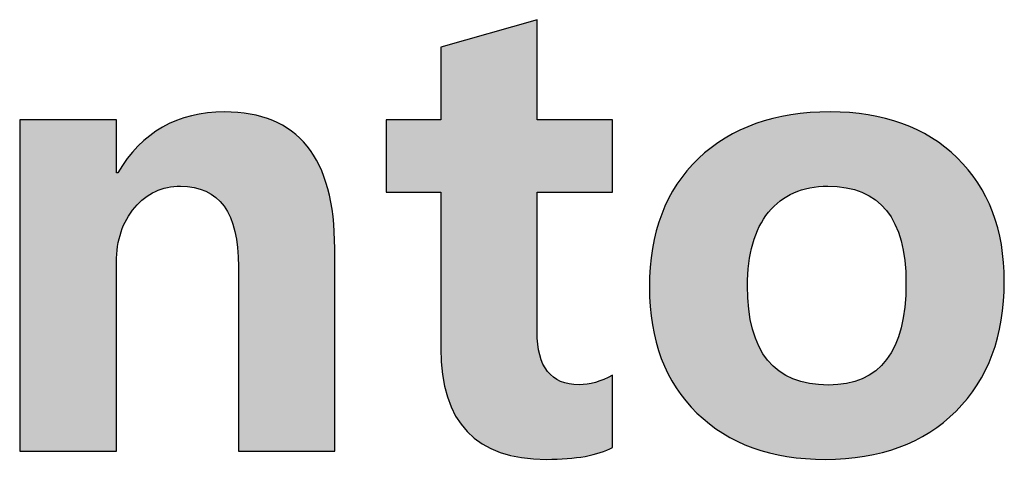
# Model space of a CAD drawing. Extents: x 68 to 125, y 76 to 211.
# Tile 69 of 89: x 95.64 to 99.6, y 206.31 to 208.08. Entities that reach past the tile are written whole.
import ezdxf

# ---------------------------------------------------------------- set-up
doc = ezdxf.new("R2010")
doc.units = 0
doc.layers.add('MAKE2D___U_53EF_U_89C1_U_0', color=7, linetype='CONTINUOUS')

# ---------------------------------------------------------------- blocks, each defined once
blk = doc.blocks.new('*U13')
at = {"layer": 'MAKE2D___U_53EF_U_89C1_U_0', "color": 252}
for points in [[(96.4153, 207.3704), (96.3899, 207.7042), (96.4153, 207.7073)], [(96.4245, 207.3644), (96.4153, 207.7073), (96.4245, 207.7078)], [(96.4153, 207.3704), (96.4153, 207.7073), (96.4245, 207.3644)], [(96.4456, 207.3424), (96.4245, 207.7078), (96.4456, 207.7087)], [(96.4245, 207.3644), (96.4245, 207.7078), (96.4456, 207.3424)], [(96.4536, 207.334), (96.4456, 207.7087), (96.4536, 207.7088)], [(96.4456, 207.3424), (96.4456, 207.7087), (96.4536, 207.334)], [(96.4536, 207.334), (96.4536, 207.7088), (96.4622, 207.32)], [(96.4622, 207.32), (96.4536, 207.7088), (96.4622, 207.7088)], [(96.4622, 207.32), (96.4622, 207.7088), (96.477, 207.2959)], [(96.477, 207.2959), (96.4622, 207.7088), (96.477, 207.7085)], [(96.477, 207.2959), (96.477, 207.7085), (96.4861, 207.2728)], [(96.4861, 207.2728), (96.477, 207.7085), (96.4861, 207.7083)], [(96.4861, 207.2728), (96.4861, 207.7083), (96.4949, 207.2501)], [(96.4949, 207.2501), (96.4861, 207.7083), (96.4949, 207.7073)], [(96.4949, 207.2501), (96.4949, 207.7073), (96.5072, 207.1965)], [(96.5072, 207.1965), (96.4949, 207.7073), (96.5072, 207.7058)], [(96.5072, 207.1965), (96.5072, 207.7058), (96.514, 207.1352)], [(96.514, 207.1352), (96.5072, 207.7058), (96.514, 207.705)], [(96.514, 207.1352), (96.514, 207.705), (96.5153, 207.1016)], [(96.5153, 207.1016), (96.514, 207.705), (96.5153, 207.7049)], [(95.6369, 206.3427), (95.6352, 207.6753), (95.6369, 207.6763)], [(95.6352, 206.3427), (95.6352, 207.6753), (95.6369, 206.3427)], [(95.6369, 206.3427), (95.6369, 207.6763), (95.6386, 206.3427)], [(95.6386, 206.3427), (95.6369, 207.6763), (95.6386, 207.6763)], [(95.6386, 206.3427), (95.6386, 207.6763), (95.6448, 206.3427)], [(95.6448, 206.3427), (95.6386, 207.6763), (95.6448, 207.6763)], [(95.6448, 206.3427), (95.6448, 207.6763), (95.6482, 206.3427)], [(95.6482, 206.3427), (95.6448, 207.6763), (95.6482, 207.6763)], [(95.6482, 206.3427), (95.6482, 207.6763), (95.6769, 206.3427)], [(95.6769, 206.3427), (95.6482, 207.6763), (95.6769, 207.6763)], [(95.6769, 206.3427), (95.6769, 207.6763), (95.683, 206.3427)], [(95.683, 206.3427), (95.6769, 207.6763), (95.683, 207.6763)], [(95.683, 206.3427), (95.683, 207.6763), (95.7255, 206.3427)], [(95.7255, 206.3427), (95.683, 207.6763), (95.7255, 207.6763)], [(95.7255, 206.3427), (95.7255, 207.6763), (95.7335, 206.3427)], [(95.7335, 206.3427), (95.7255, 207.6763), (95.7335, 207.6763)], [(95.7335, 206.3427), (95.7335, 207.6763), (95.7936, 206.3427)], [(95.7936, 206.3427), (95.7335, 207.6763), (95.7936, 207.6763)], [(95.7936, 206.3427), (95.7936, 207.6763), (95.8482, 206.3427)], [(95.8482, 206.3427), (95.7936, 207.6763), (95.8482, 207.6763)], [(95.8482, 206.3427), (95.8482, 207.6763), (95.9099, 206.3427)], [(95.9099, 206.3427), (95.8482, 207.6763), (95.9099, 207.6763)], [(95.9099, 206.3427), (95.9099, 207.6763), (95.9182, 206.3427)], [(95.9182, 206.3427), (95.9099, 207.6763), (95.9182, 207.6763)], [(95.9182, 206.3427), (95.9182, 207.6763), (95.9638, 206.3427)], [(95.9638, 206.3427), (95.9182, 207.6763), (95.9638, 207.6763)], [(95.9638, 206.3427), (95.9638, 207.6763), (95.9705, 206.3427)], [(95.9705, 206.3427), (95.9638, 207.6763), (95.9705, 207.6763)], [(95.9705, 206.3427), (95.9705, 207.6763), (96.0037, 206.3427)], [(96.0037, 206.3427), (95.9705, 207.6763), (96.0037, 207.6763)], [(96.0037, 206.3427), (96.0037, 207.6763), (96.0079, 206.3427)], [(96.0079, 206.3427), (96.0037, 207.6763), (96.0079, 207.6763)], [(96.0079, 206.3427), (96.0079, 207.6763), (96.0165, 206.3427)], [(96.0165, 206.3427), (96.0079, 207.6763), (96.0165, 207.6763)], [(96.0165, 206.3427), (96.0165, 207.6763), (96.0192, 206.3427)], [(96.0192, 206.3427), (96.0165, 207.6763), (96.0192, 207.6763)], [(96.0192, 206.3427), (96.0192, 207.6763), (96.0236, 206.3427)], [(96.0236, 206.3427), (96.0192, 207.6763), (96.0236, 207.6763)], [(96.0236, 206.3427), (96.0236, 207.6763), (96.0244, 206.3427)], [(96.0244, 206.3427), (96.0236, 207.6763), (96.0244, 207.6735)], [(96.0244, 206.3427), (96.0244, 207.6735), (96.0247, 206.3461)], [(96.0247, 206.3461), (96.0244, 207.6735), (96.0247, 207.6726)], [(96.2512, 207.407), (96.2233, 207.6541), (96.2512, 207.6684)], [(96.269, 207.4095), (96.2512, 207.6684), (96.269, 207.675)], [(96.2512, 207.407), (96.2512, 207.6684), (96.269, 207.4095)], [(96.281, 207.4098), (96.269, 207.675), (96.281, 207.6793)], [(96.269, 207.4095), (96.269, 207.675), (96.281, 207.4098)], [(96.3026, 207.4092), (96.281, 207.6793), (96.3026, 207.6873)], [(96.281, 207.4098), (96.281, 207.6793), (96.3026, 207.4092)], [(96.304, 207.4091), (96.3026, 207.6873), (96.304, 207.6876)], [(96.3026, 207.4092), (96.3026, 207.6873), (96.304, 207.4091)], [(96.3498, 207.4019), (96.304, 207.6876), (96.3498, 207.6984)], [(96.304, 207.4091), (96.304, 207.6876), (96.3498, 207.4019)], [(96.3573, 207.3991), (96.3498, 207.6984), (96.3573, 207.7002)], [(96.3498, 207.4019), (96.3498, 207.6984), (96.3573, 207.3991)], [(96.3899, 207.387), (96.3573, 207.7002), (96.3899, 207.7042)], [(96.3573, 207.3991), (96.3573, 207.7002), (96.3899, 207.387)], [(96.3899, 207.387), (96.3899, 207.7042), (96.4153, 207.3704)], [(96.5153, 207.1016), (96.5153, 207.7049), (96.5154, 207.0866)], [(96.5154, 207.0866), (96.5153, 207.7049), (96.5154, 207.7049)], [(96.5154, 206.346), (96.5154, 207.7049), (96.5157, 206.3427)], [(96.5157, 206.3427), (96.5154, 207.7049), (96.5157, 207.7049)], [(96.5157, 206.3427), (96.5157, 207.7049), (96.5209, 206.3427)], [(96.5209, 206.3427), (96.5157, 207.7049), (96.5209, 207.7042)], [(96.5209, 206.3427), (96.5209, 207.7042), (96.5321, 206.3427)], [(96.5321, 206.3427), (96.5209, 207.7042), (96.5321, 207.7029)], [(96.5321, 206.3427), (96.5321, 207.7029), (96.5692, 206.3427)], [(96.5692, 206.3427), (96.5321, 207.7029), (96.5692, 207.6986)], [(96.5692, 206.3427), (96.5692, 207.6986), (96.5748, 206.3427)], [(96.5748, 206.3427), (96.5692, 207.6986), (96.5748, 207.698)], [(96.5748, 206.3427), (96.5748, 207.698), (96.6212, 206.3427)], [(96.6212, 206.3427), (96.5748, 207.698), (96.6212, 207.684)], [(96.6212, 206.3427), (96.6212, 207.684), (96.6529, 206.3427)], [(96.6529, 206.3427), (96.6212, 207.684), (96.6529, 207.6745)], [(96.6529, 206.3427), (96.6529, 207.6745), (96.7203, 206.3427)], [(96.7203, 206.3427), (96.6529, 207.6745), (96.7203, 207.6378)], [(96.1812, 207.3883), (96.1583, 207.6132), (96.1812, 207.6288)], [(96.2031, 207.3959), (96.1812, 207.6288), (96.2031, 207.6438)], [(96.1812, 207.3883), (96.1812, 207.6288), (96.2031, 207.3959)], [(96.2233, 207.403), (96.2031, 207.6438), (96.2233, 207.6541)], [(96.2031, 207.3959), (96.2031, 207.6438), (96.2233, 207.403)], [(96.2233, 207.403), (96.2233, 207.6541), (96.2512, 207.407)], [(96.7203, 206.3427), (96.7203, 207.6378), (96.7451, 206.3427)], [(96.7451, 206.3427), (96.7203, 207.6378), (96.7451, 207.6162)], [(96.1426, 207.3653), (96.1167, 207.5768), (96.1426, 207.5995)], [(96.1583, 207.3746), (96.1426, 207.5995), (96.1583, 207.6132)], [(96.1426, 207.3653), (96.1426, 207.5995), (96.1583, 207.3746)], [(96.1583, 207.3746), (96.1583, 207.6132), (96.1812, 207.3883)], [(96.7451, 206.3427), (96.7451, 207.6162), (96.7772, 206.3427)], [(96.7772, 206.3427), (96.7451, 207.6162), (96.7772, 207.588)], [(96.7772, 206.3427), (96.7772, 207.588), (96.8048, 206.3427)], [(96.8048, 206.3427), (96.7772, 207.588), (96.8048, 207.5505)], [(96.1076, 207.3341), (96.0785, 207.5346), (96.1076, 207.5667)], [(96.1167, 207.3422), (96.1076, 207.5667), (96.1167, 207.5768)], [(96.1076, 207.3341), (96.1076, 207.5667), (96.1167, 207.3422)], [(96.1167, 207.3422), (96.1167, 207.5768), (96.1426, 207.3653)], [(96.8048, 206.3427), (96.8048, 207.5505), (96.8235, 206.3427)], [(96.8235, 206.3427), (96.8048, 207.5505), (96.8235, 207.5251)], [(96.077, 207.2955), (96.0534, 207.5001), (96.077, 207.5326)], [(96.0785, 207.2974), (96.077, 207.5326), (96.0785, 207.5346)], [(96.077, 207.2955), (96.077, 207.5326), (96.0785, 207.2974)], [(96.0785, 207.2974), (96.0785, 207.5346), (96.1076, 207.3341)], [(96.8235, 206.3427), (96.8235, 207.5251), (96.855, 206.3427)], [(96.855, 206.3427), (96.8235, 207.5251), (96.855, 207.4577)], [(96.0353, 207.196), (96.0312, 207.4669), (96.0353, 207.4735)], [(96.0368, 207.2044), (96.0353, 207.4735), (96.0368, 207.476)], [(96.0353, 207.196), (96.0353, 207.4735), (96.0368, 207.2044)], [(96.0435, 207.2238), (96.0368, 207.476), (96.0435, 207.4865)], [(96.0368, 207.2044), (96.0368, 207.476), (96.0435, 207.2238)], [(96.0534, 207.2523), (96.0435, 207.4865), (96.0534, 207.5001)], [(96.0435, 207.2238), (96.0435, 207.4865), (96.0534, 207.2523)], [(96.0534, 207.2523), (96.0534, 207.5001), (96.077, 207.2955)], [(96.0247, 207.1014), (96.0247, 207.4654), (96.0247, 207.1098)], [(96.0247, 207.1098), (96.0247, 207.4654), (96.0247, 207.4644)], [(96.0247, 207.1098), (96.0247, 207.4644), (96.0247, 207.1103)], [(96.0247, 207.1103), (96.0247, 207.4644), (96.0247, 207.4641)], [(96.0247, 207.1103), (96.0247, 207.4641), (96.0251, 207.1242)], [(96.0251, 207.1242), (96.0247, 207.4641), (96.0251, 207.4641)], [(96.0251, 207.1242), (96.0251, 207.4641), (96.0271, 207.1499)], [(96.0271, 207.1499), (96.0251, 207.4641), (96.0271, 207.4641)], [(96.0271, 207.1499), (96.0271, 207.4641), (96.0273, 207.1521)], [(96.0273, 207.1521), (96.0271, 207.4641), (96.0273, 207.4641)], [(96.0273, 207.1521), (96.0273, 207.4641), (96.0295, 207.1641)], [(96.0295, 207.1641), (96.0273, 207.4641), (96.0295, 207.4641)], [(96.0312, 207.1739), (96.0295, 207.4641), (96.0312, 207.4669)], [(96.0295, 207.1641), (96.0295, 207.4641), (96.0295, 207.1644)], [(96.0295, 207.1644), (96.0295, 207.4641), (96.0295, 207.4641)], [(96.0295, 207.1644), (96.0295, 207.4641), (96.0312, 207.1739)], [(96.0312, 207.1739), (96.0312, 207.4669), (96.0353, 207.196)], [(96.855, 206.3427), (96.855, 207.4577), (96.8591, 206.3427)], [(96.8591, 206.3427), (96.855, 207.4577), (96.8591, 207.449)], [(96.8591, 206.3427), (96.8591, 207.449), (96.8842, 206.3427)], [(96.8842, 206.3427), (96.8591, 207.449), (96.8842, 207.3597)], [(96.8842, 206.3427), (96.8842, 207.3597), (96.8896, 206.3427)], [(96.8896, 206.3427), (96.8842, 207.3597), (96.8896, 207.3211)], [(96.8896, 206.3427), (96.8896, 207.3211), (96.8986, 206.3427)], [(96.8986, 206.3427), (96.8896, 207.3211), (96.8986, 207.2573)], [(96.8986, 206.3427), (96.8986, 207.2573), (96.8991, 206.3427)], [(96.8991, 206.3427), (96.8986, 207.2573), (96.8991, 207.2476)], [(96.8991, 206.3427), (96.8991, 207.2476), (96.9018, 206.3427)], [(96.9018, 206.3427), (96.8991, 207.2476), (96.9018, 207.2011)], [(96.9018, 206.3427), (96.9018, 207.2011), (96.9024, 206.3427)], [(96.9024, 206.3427), (96.9018, 207.2011), (96.9024, 207.1718)], [(96.9024, 206.3427), (96.9024, 207.1718), (96.9025, 206.3427)], [(96.9025, 206.3427), (96.9024, 207.1718), (96.9025, 207.159)]]:
    blk.add_solid(points, dxfattribs=at)
blk = doc.blocks.new('*U14')
at = {"layer": 'MAKE2D___U_53EF_U_89C1_U_0', "color": 252}
for points in [[(97.6543, 206.3171), (97.5939, 208.0451), (97.6543, 208.0624)], [(97.6559, 206.317), (97.6543, 208.0624), (97.6559, 208.0629)], [(97.6543, 206.3171), (97.6543, 208.0624), (97.6559, 206.317)], [(97.6997, 206.3139), (97.6559, 208.0629), (97.6997, 208.0754)], [(97.6559, 206.317), (97.6559, 208.0629), (97.6997, 206.3139)], [(97.712, 206.3131), (97.6997, 208.0754), (97.712, 208.079)], [(97.6997, 206.3139), (97.6997, 208.0754), (97.712, 206.3131)], [(97.7164, 206.3128), (97.712, 208.079), (97.7164, 208.0802)], [(97.712, 206.3131), (97.712, 208.079), (97.7164, 206.3128)], [(97.5228, 206.3596), (97.4951, 208.0168), (97.5228, 208.0248)], [(97.568, 206.338), (97.5228, 208.0248), (97.568, 208.0377)], [(97.5228, 206.3596), (97.5228, 208.0248), (97.568, 206.338)], [(97.5939, 206.3318), (97.568, 208.0377), (97.5939, 208.0451)], [(97.568, 206.338), (97.568, 208.0377), (97.5939, 206.3318)], [(97.5939, 206.3318), (97.5939, 208.0451), (97.6543, 206.3171)], [(97.389, 206.4844), (97.3558, 207.9769), (97.389, 207.9864)], [(97.3898, 206.4833), (97.389, 207.9864), (97.3898, 207.9866)], [(97.389, 206.4844), (97.389, 207.9864), (97.3898, 206.4833)], [(97.4354, 206.4216), (97.3898, 207.9866), (97.4354, 207.9997)], [(97.3898, 206.4833), (97.3898, 207.9866), (97.4354, 206.4216)], [(97.4518, 206.4083), (97.4354, 207.9997), (97.4518, 208.0044)], [(97.4354, 206.4216), (97.4354, 207.9997), (97.4518, 206.4083)], [(97.4951, 206.3729), (97.4518, 208.0044), (97.4951, 208.0168)], [(97.4518, 206.4083), (97.4518, 208.0044), (97.4951, 206.3729)], [(97.4951, 206.3729), (97.4951, 208.0168), (97.5228, 206.3596)], [(97.3337, 206.6877), (97.3293, 207.9693), (97.3337, 207.9705)], [(97.3293, 206.7563), (97.3293, 207.9693), (97.3337, 206.6877)], [(97.3359, 206.6517), (97.3337, 207.9705), (97.3359, 207.9712)], [(97.3337, 206.6877), (97.3337, 207.9705), (97.3359, 206.6517)], [(97.3459, 206.6061), (97.3359, 207.9712), (97.3459, 207.9741)], [(97.3359, 206.6517), (97.3359, 207.9712), (97.3459, 206.6061)], [(97.3558, 206.5611), (97.3459, 207.9741), (97.3558, 207.9769)], [(97.3459, 206.6061), (97.3459, 207.9741), (97.3558, 206.5611)], [(97.3558, 206.5611), (97.3558, 207.9769), (97.389, 206.4844)], [(97.1099, 207.3857), (97.1099, 207.6763), (97.1193, 207.3857)], [(97.1193, 207.3857), (97.1099, 207.6763), (97.1193, 207.6763)], [(97.1193, 207.3857), (97.1193, 207.6763), (97.1442, 207.3857)], [(97.1442, 207.3857), (97.1193, 207.6763), (97.1442, 207.6763)], [(97.1442, 207.3857), (97.1442, 207.6763), (97.2196, 207.3857)], [(97.2196, 207.3857), (97.1442, 207.6763), (97.2196, 207.6763)], [(97.2196, 207.3857), (97.2196, 207.6763), (97.295, 207.3857)], [(97.295, 207.3857), (97.2196, 207.6763), (97.295, 207.6763)], [(97.295, 207.3857), (97.295, 207.6763), (97.3199, 207.3857)], [(97.3199, 207.3857), (97.295, 207.6763), (97.3199, 207.6763)], [(97.3199, 207.3857), (97.3199, 207.6763), (97.3293, 207.3857)], [(97.3293, 207.3857), (97.3199, 207.6763), (97.3293, 207.6763)], [(97.7164, 207.3857), (97.7164, 207.6763), (97.719, 207.3857)], [(97.719, 207.3857), (97.7164, 207.6763), (97.719, 207.6763)], [(97.719, 207.3857), (97.719, 207.6763), (97.7269, 207.3857)], [(97.7269, 207.3857), (97.719, 207.6763), (97.7269, 207.6763)], [(97.7269, 207.3857), (97.7269, 207.6763), (97.7294, 207.3857)], [(97.7294, 207.3857), (97.7269, 207.6763), (97.7294, 207.6763)], [(97.7294, 207.3857), (97.7294, 207.6763), (97.7401, 207.3857)], [(97.7401, 207.3857), (97.7294, 207.6763), (97.7401, 207.6763)], [(97.7401, 207.3857), (97.7401, 207.6763), (97.7538, 207.3857)], [(97.7538, 207.3857), (97.7401, 207.6763), (97.7538, 207.6763)], [(97.7538, 207.3857), (97.7538, 207.6763), (97.7586, 207.3857)], [(97.7586, 207.3857), (97.7538, 207.6763), (97.7586, 207.6763)], [(97.7586, 207.3857), (97.7586, 207.6763), (97.7639, 207.3857)], [(97.7639, 207.3857), (97.7586, 207.6763), (97.7639, 207.6763)], [(97.7639, 207.3857), (97.7639, 207.6763), (97.7824, 207.3857)], [(97.7824, 207.3857), (97.7639, 207.6763), (97.7824, 207.6763)], [(97.7824, 207.3857), (97.7824, 207.6763), (97.8114, 207.3857)], [(97.8114, 207.3857), (97.7824, 207.6763), (97.8114, 207.6763)], [(97.8114, 207.3857), (97.8114, 207.6763), (97.8125, 207.3857)], [(97.8125, 207.3857), (97.8114, 207.6763), (97.8125, 207.6763)], [(97.8125, 207.3857), (97.8125, 207.6763), (97.8374, 207.3857)], [(97.8374, 207.3857), (97.8125, 207.6763), (97.8374, 207.6763)], [(97.8374, 207.3857), (97.8374, 207.6763), (97.8456, 207.3857)], [(97.8456, 207.3857), (97.8374, 207.6763), (97.8456, 207.6763)], [(97.8456, 207.3857), (97.8456, 207.6763), (97.8683, 207.3857)], [(97.8683, 207.3857), (97.8456, 207.6763), (97.8683, 207.6763)], [(97.8683, 207.3857), (97.8683, 207.6763), (97.8852, 207.3857)], [(97.8852, 207.3857), (97.8683, 207.6763), (97.8852, 207.6763)], [(97.8852, 207.3857), (97.8852, 207.6763), (97.9096, 207.3857)], [(97.9096, 207.3857), (97.8852, 207.6763), (97.9096, 207.6763)], [(97.9096, 207.3857), (97.9096, 207.6763), (97.9241, 207.3857)], [(97.9241, 207.3857), (97.9096, 207.6763), (97.9241, 207.6763)], [(97.9241, 207.3857), (97.9241, 207.6763), (97.9515, 207.3857)], [(97.9515, 207.3857), (97.9241, 207.6763), (97.9515, 207.6763)], [(97.9515, 207.3857), (97.9515, 207.6763), (97.9706, 207.3857)], [(97.9706, 207.3857), (97.9515, 207.6763), (97.9706, 207.6763)], [(97.9706, 207.3857), (97.9706, 207.6763), (97.9728, 207.3857)], [(97.9728, 207.3857), (97.9706, 207.6763), (97.9728, 207.6763)], [(97.9728, 207.3857), (97.9728, 207.6763), (98.0072, 207.3857)], [(98.0072, 207.3857), (97.9728, 207.6763), (98.0072, 207.6763)], [(98.0072, 207.3857), (98.0072, 207.6763), (98.0202, 207.3857)], [(98.0202, 207.3857), (98.0072, 207.6763), (98.0202, 207.6763)], [(97.7164, 206.3128), (97.7164, 206.8238), (97.719, 206.3126)], [(97.719, 206.3126), (97.7164, 206.8238), (97.719, 206.7738)], [(97.719, 206.3126), (97.719, 206.7738), (97.7269, 206.312)], [(97.7269, 206.312), (97.719, 206.7738), (97.7269, 206.7304)], [(97.7269, 206.312), (97.7269, 206.7304), (97.7294, 206.3119)], [(97.7294, 206.3119), (97.7269, 206.7304), (97.7294, 206.7235)], [(97.7294, 206.3119), (97.7294, 206.7235), (97.7401, 206.3111)], [(97.7401, 206.3111), (97.7294, 206.7235), (97.7401, 206.6937)], [(97.7401, 206.3111), (97.7401, 206.6937), (97.7538, 206.3101)], [(97.7538, 206.3101), (97.7401, 206.6937), (97.7538, 206.6716)], [(97.7538, 206.3101), (97.7538, 206.6716), (97.7586, 206.3103)], [(97.7586, 206.3103), (97.7538, 206.6716), (97.7586, 206.6637)], [(97.7586, 206.3103), (97.7586, 206.6637), (97.7639, 206.3105)], [(97.7639, 206.3105), (97.7586, 206.6637), (97.7639, 206.6586)], [(97.7639, 206.3105), (97.7639, 206.6586), (97.7824, 206.3112)], [(97.7824, 206.3112), (97.7639, 206.6586), (97.7824, 206.6404)], [(97.7824, 206.3112), (97.7824, 206.6404), (97.8114, 206.3122)], [(97.8114, 206.3122), (97.7824, 206.6404), (97.8114, 206.6237)], [(98.0072, 206.3528), (97.9728, 206.629), (98.0072, 206.6435)], [(98.0202, 206.3584), (98.0072, 206.6435), (98.0202, 206.649)], [(98.0072, 206.3528), (98.0072, 206.6435), (98.0202, 206.3584)], [(97.8114, 206.3122), (97.8114, 206.6237), (97.8125, 206.3123)], [(97.8125, 206.3123), (97.8114, 206.6237), (97.8125, 206.6234)], [(97.8125, 206.3123), (97.8125, 206.6234), (97.8374, 206.3132)], [(97.8374, 206.3132), (97.8125, 206.6234), (97.8374, 206.6161)], [(97.8374, 206.3132), (97.8374, 206.6161), (97.8456, 206.3142)], [(97.8456, 206.3142), (97.8374, 206.6161), (97.8456, 206.6137)], [(97.8456, 206.3142), (97.8456, 206.6137), (97.8683, 206.317)], [(97.8683, 206.317), (97.8456, 206.6137), (97.8683, 206.6118)], [(97.8683, 206.317), (97.8683, 206.6118), (97.8852, 206.3191)], [(97.8852, 206.3191), (97.8683, 206.6118), (97.8852, 206.6104)], [(97.9096, 206.3222), (97.8852, 206.6104), (97.9096, 206.6139)], [(97.8852, 206.3191), (97.8852, 206.6104), (97.9096, 206.3222)], [(97.9241, 206.3258), (97.9096, 206.6139), (97.9241, 206.616)], [(97.9096, 206.3222), (97.9096, 206.6139), (97.9241, 206.3258)], [(97.9515, 206.3325), (97.9241, 206.616), (97.9515, 206.62)], [(97.9241, 206.3258), (97.9241, 206.616), (97.9515, 206.3325)], [(97.9706, 206.3373), (97.9515, 206.62), (97.9706, 206.6281)], [(97.9515, 206.3325), (97.9515, 206.62), (97.9706, 206.3373)], [(97.9728, 206.3382), (97.9706, 206.6281), (97.9728, 206.629)], [(97.9706, 206.3373), (97.9706, 206.6281), (97.9728, 206.3382)], [(97.9728, 206.3382), (97.9728, 206.629), (98.0072, 206.3528)]]:
    blk.add_solid(points, dxfattribs=at)
blk = doc.blocks.new('*U15')
at = {"layer": 'MAKE2D___U_53EF_U_89C1_U_0', "color": 252}
for points in [[(98.8144, 207.403), (98.8051, 207.7048), (98.8144, 207.7059)], [(98.8486, 207.4082), (98.8144, 207.7059), (98.8486, 207.7071)], [(98.8144, 207.403), (98.8144, 207.7059), (98.8486, 207.4082)], [(98.8488, 207.4082), (98.8486, 207.7071), (98.8488, 207.7072)], [(98.8486, 207.4082), (98.8486, 207.7071), (98.8488, 207.4082)], [(98.8716, 207.4096), (98.8488, 207.7072), (98.8716, 207.708)], [(98.8488, 207.4082), (98.8488, 207.7072), (98.8716, 207.4096)], [(98.8762, 207.4097), (98.8716, 207.708), (98.8762, 207.7081)], [(98.8716, 207.4096), (98.8716, 207.708), (98.8762, 207.4097)], [(98.8834, 207.4098), (98.8762, 207.7081), (98.8834, 207.7084)], [(98.8762, 207.4097), (98.8762, 207.7081), (98.8834, 207.4098)], [(98.8931, 207.4098), (98.8834, 207.7084), (98.8931, 207.7088)], [(98.8834, 207.4098), (98.8834, 207.7084), (98.8931, 207.4098)], [(98.8931, 207.4098), (98.8931, 207.7088), (98.8955, 207.4097)], [(98.8955, 207.4097), (98.8931, 207.7088), (98.8955, 207.7088)], [(98.8955, 207.4097), (98.8955, 207.7088), (98.8979, 207.4096)], [(98.8979, 207.4096), (98.8955, 207.7088), (98.8979, 207.7088)], [(98.8979, 207.4096), (98.8979, 207.7088), (98.9052, 207.4094)], [(98.9052, 207.4094), (98.8979, 207.7088), (98.9052, 207.7085)], [(98.9052, 207.4094), (98.9052, 207.7085), (98.9441, 207.4058)], [(98.9441, 207.4058), (98.9052, 207.7085), (98.9441, 207.7071)], [(98.9441, 207.4058), (98.9441, 207.7071), (98.9509, 207.4052)], [(98.9509, 207.4052), (98.9441, 207.7071), (98.9509, 207.7068)], [(98.9509, 207.4052), (98.9509, 207.7068), (98.9569, 207.4038)], [(98.9569, 207.4038), (98.9509, 207.7068), (98.9569, 207.7066)], [(98.9569, 207.4038), (98.9569, 207.7066), (98.9739, 207.4002)], [(98.9739, 207.4002), (98.9569, 207.7066), (98.9739, 207.706)], [(98.9739, 207.4002), (98.9739, 207.706), (98.9864, 207.3975)], [(98.9864, 207.3975), (98.9739, 207.706), (98.9864, 207.7045)], [(98.6123, 207.25), (98.5966, 207.6618), (98.6123, 207.6666)], [(98.6145, 207.2549), (98.6123, 207.6666), (98.6145, 207.6672)], [(98.6123, 207.25), (98.6123, 207.6666), (98.6145, 207.2549)], [(98.6342, 207.2864), (98.6145, 207.6672), (98.6342, 207.6731)], [(98.6145, 207.2549), (98.6145, 207.6672), (98.6342, 207.2864)], [(98.6373, 207.2915), (98.6342, 207.6731), (98.6373, 207.6741)], [(98.6342, 207.2864), (98.6342, 207.6731), (98.6373, 207.2915)], [(98.6509, 207.3078), (98.6373, 207.6741), (98.6509, 207.6782)], [(98.6373, 207.2915), (98.6373, 207.6741), (98.6509, 207.3078)], [(98.66, 207.3187), (98.6509, 207.6782), (98.66, 207.6809)], [(98.6509, 207.3078), (98.6509, 207.6782), (98.66, 207.3187)], [(98.6642, 207.3237), (98.66, 207.6809), (98.6642, 207.6821)], [(98.66, 207.3187), (98.66, 207.6809), (98.6642, 207.3237)], [(98.665, 207.3244), (98.6642, 207.6821), (98.665, 207.6824)], [(98.6642, 207.3237), (98.6642, 207.6821), (98.665, 207.3244)], [(98.6898, 207.3467), (98.665, 207.6824), (98.6898, 207.6874)], [(98.665, 207.3244), (98.665, 207.6824), (98.6898, 207.3467)], [(98.6944, 207.3508), (98.6898, 207.6874), (98.6944, 207.6884)], [(98.6898, 207.3467), (98.6898, 207.6874), (98.6944, 207.3508)], [(98.7218, 207.3688), (98.6944, 207.6884), (98.7218, 207.6939)], [(98.6944, 207.3508), (98.6944, 207.6884), (98.7218, 207.3688)], [(98.7236, 207.37), (98.7218, 207.6939), (98.7236, 207.6943)], [(98.7218, 207.3688), (98.7218, 207.6939), (98.7236, 207.37)], [(98.728, 207.3728), (98.7236, 207.6943), (98.728, 207.6951)], [(98.7236, 207.37), (98.7236, 207.6943), (98.728, 207.3728)], [(98.7376, 207.3772), (98.728, 207.6951), (98.7376, 207.6971)], [(98.728, 207.3728), (98.728, 207.6951), (98.7376, 207.3772)], [(98.7614, 207.3881), (98.7376, 207.6971), (98.7614, 207.6998)], [(98.7376, 207.3772), (98.7376, 207.6971), (98.7614, 207.3881)], [(98.7649, 207.3897), (98.7614, 207.6998), (98.7649, 207.7002)], [(98.7614, 207.3881), (98.7614, 207.6998), (98.7649, 207.3897)], [(98.7969, 207.3991), (98.7649, 207.7002), (98.7969, 207.7039)], [(98.7649, 207.3897), (98.7649, 207.7002), (98.7969, 207.3991)], [(98.8031, 207.401), (98.7969, 207.7039), (98.8031, 207.7046)], [(98.7969, 207.3991), (98.7969, 207.7039), (98.8031, 207.401)], [(98.8051, 207.4015), (98.8031, 207.7046), (98.8051, 207.7048)], [(98.8031, 207.401), (98.8031, 207.7046), (98.8051, 207.4015)], [(98.8051, 207.4015), (98.8051, 207.7048), (98.8144, 207.403)], [(98.9864, 207.3975), (98.9864, 207.7045), (98.9928, 207.3961)], [(98.9928, 207.3961), (98.9864, 207.7045), (98.9928, 207.7037)], [(98.9928, 207.3961), (98.9928, 207.7037), (99.0249, 207.3844)], [(99.0249, 207.3844), (98.9928, 207.7037), (99.0249, 207.7)], [(99.0249, 207.3844), (99.0249, 207.7), (99.0308, 207.3823)], [(99.0308, 207.3823), (99.0249, 207.7), (99.0308, 207.6993)], [(99.0308, 207.3823), (99.0308, 207.6993), (99.0334, 207.3809)], [(99.0334, 207.3809), (99.0308, 207.6993), (99.0334, 207.699)], [(99.0334, 207.3809), (99.0334, 207.699), (99.0481, 207.3728)], [(99.0481, 207.3728), (99.0334, 207.699), (99.0481, 207.6973)], [(99.0481, 207.3728), (99.0481, 207.6973), (99.0596, 207.3666)], [(99.0596, 207.3666), (99.0481, 207.6973), (99.0596, 207.6949)], [(99.0596, 207.3666), (99.0596, 207.6949), (99.065, 207.3637)], [(99.065, 207.3637), (99.0596, 207.6949), (99.065, 207.6938)], [(99.065, 207.3637), (99.065, 207.6938), (99.0905, 207.3441)], [(99.0905, 207.3441), (99.065, 207.6938), (99.0905, 207.6886)], [(99.0905, 207.3441), (99.0905, 207.6886), (99.0953, 207.3403)], [(99.0953, 207.3403), (99.0905, 207.6886), (99.0953, 207.6876)], [(99.0953, 207.3403), (99.0953, 207.6876), (99.1055, 207.3295)], [(99.1055, 207.3295), (99.0953, 207.6876), (99.1055, 207.6855)], [(99.1055, 207.3295), (99.1055, 207.6855), (99.1175, 207.3167)], [(99.1175, 207.3167), (99.1055, 207.6855), (99.1175, 207.683)], [(99.1175, 207.3167), (99.1175, 207.683), (99.1183, 207.316)], [(99.1183, 207.316), (99.1175, 207.683), (99.1183, 207.6828)], [(99.1183, 207.316), (99.1183, 207.6828), (99.1218, 207.3121)], [(99.1218, 207.3121), (99.1183, 207.6828), (99.1218, 207.6817)], [(99.1218, 207.3121), (99.1218, 207.6817), (99.1408, 207.2847)], [(99.1408, 207.2847), (99.1218, 207.6817), (99.1408, 207.6759)], [(99.1408, 207.2847), (99.1408, 207.6759), (99.1445, 207.2792)], [(99.1445, 207.2792), (99.1408, 207.6759), (99.1445, 207.6748)], [(99.1445, 207.2792), (99.1445, 207.6748), (99.1602, 207.2478)], [(99.1602, 207.2478), (99.1445, 207.6748), (99.1602, 207.67)], [(99.1602, 207.2478), (99.1602, 207.67), (99.1633, 207.2416)], [(99.1633, 207.2416), (99.1602, 207.67), (99.1633, 207.669)], [(99.1633, 207.2416), (99.1633, 207.669), (99.1734, 207.2131)], [(99.1734, 207.2131), (99.1633, 207.669), (99.1734, 207.6659)], [(99.1734, 207.2131), (99.1734, 207.6659), (99.1758, 207.2062)], [(99.1758, 207.2062), (99.1734, 207.6659), (99.1758, 207.6652)], [(98.5217, 206.3829), (98.4726, 207.603), (98.5217, 207.6296)], [(98.5325, 206.3784), (98.5217, 207.6296), (98.5325, 207.6354)], [(98.5217, 206.3829), (98.5217, 207.6296), (98.5325, 206.3784)], [(98.5627, 206.3657), (98.5325, 207.6354), (98.5627, 207.6478)], [(98.5325, 206.3784), (98.5325, 207.6354), (98.5627, 206.3657)], [(98.5646, 207.0635), (98.5627, 207.6478), (98.5646, 207.6486)], [(98.5627, 207.0083), (98.5627, 207.6478), (98.5646, 207.0635)], [(98.5647, 207.0661), (98.5646, 207.6486), (98.5647, 207.6487)], [(98.5646, 207.0635), (98.5646, 207.6486), (98.5647, 207.0661)], [(98.5706, 207.1165), (98.5647, 207.6487), (98.5706, 207.6511)], [(98.5647, 207.0661), (98.5647, 207.6487), (98.5706, 207.1165)], [(98.571, 207.1196), (98.5706, 207.6511), (98.571, 207.6513)], [(98.5706, 207.1165), (98.5706, 207.6511), (98.571, 207.1196)], [(98.5805, 207.1651), (98.571, 207.6513), (98.5805, 207.6552)], [(98.571, 207.1196), (98.571, 207.6513), (98.5805, 207.1651)], [(98.5814, 207.1689), (98.5805, 207.6552), (98.5814, 207.6555)], [(98.5805, 207.1651), (98.5805, 207.6552), (98.5814, 207.1689)], [(98.5842, 207.1778), (98.5814, 207.6555), (98.5842, 207.6567)], [(98.5814, 207.1689), (98.5814, 207.6555), (98.5842, 207.1778)], [(98.5945, 207.2096), (98.5842, 207.6567), (98.5945, 207.6609)], [(98.5842, 207.1778), (98.5842, 207.6567), (98.5945, 207.2096)], [(98.5959, 207.214), (98.5945, 207.6609), (98.5959, 207.6615)], [(98.5945, 207.2096), (98.5945, 207.6609), (98.5959, 207.214)], [(98.5966, 207.2156), (98.5959, 207.6615), (98.5966, 207.6618)], [(98.5959, 207.214), (98.5959, 207.6615), (98.5966, 207.2156)], [(98.5966, 207.2156), (98.5966, 207.6618), (98.6123, 207.25)], [(99.1758, 207.2062), (99.1758, 207.6652), (99.1783, 207.1991)], [(99.1783, 207.1991), (99.1758, 207.6652), (99.1783, 207.6644)], [(99.1783, 207.1991), (99.1783, 207.6644), (99.1842, 207.174)], [(99.1842, 207.174), (99.1783, 207.6644), (99.1842, 207.6626)], [(99.1842, 207.174), (99.1842, 207.6626), (99.1876, 207.1596)], [(99.1876, 207.1596), (99.1842, 207.6626), (99.1876, 207.6612)], [(99.1876, 207.1596), (99.1876, 207.6612), (99.1895, 207.1519)], [(99.1895, 207.1519), (99.1876, 207.6612), (99.1895, 207.6604)], [(99.1895, 207.1519), (99.1895, 207.6604), (99.1956, 207.1078)], [(99.1956, 207.1078), (99.1895, 207.6604), (99.1956, 207.6578)], [(99.1956, 207.1078), (99.1956, 207.6578), (99.1968, 207.0999)], [(99.1968, 207.0999), (99.1956, 207.6578), (99.1968, 207.6573)], [(99.1968, 207.0999), (99.1968, 207.6573), (99.1998, 207.0494)], [(99.1998, 207.0494), (99.1968, 207.6573), (99.1998, 207.656)], [(99.1998, 207.0494), (99.1998, 207.656), (99.2002, 207.0432)], [(99.2002, 207.0432), (99.1998, 207.656), (99.2002, 207.6559)], [(99.2002, 206.3702), (99.2002, 207.6559), (99.237, 206.386)], [(99.237, 206.386), (99.2002, 207.6559), (99.237, 207.6404)], [(99.237, 206.386), (99.237, 207.6404), (99.2461, 206.3911)], [(99.2461, 206.3911), (99.237, 207.6404), (99.2461, 207.6366)], [(99.2461, 206.3911), (99.2461, 207.6366), (99.2962, 206.4194)], [(99.2962, 206.4194), (99.2461, 207.6366), (99.2962, 207.6089)], [(98.4635, 206.4149), (98.4169, 207.5648), (98.4635, 207.5968)], [(98.4726, 206.4099), (98.4635, 207.5968), (98.4726, 207.603)], [(98.4635, 206.4149), (98.4635, 207.5968), (98.4726, 206.4099)], [(98.4726, 206.4099), (98.4726, 207.603), (98.5217, 206.3829)], [(99.2962, 206.4194), (99.2962, 207.6089), (99.3038, 206.4248)], [(99.3038, 206.4248), (99.2962, 207.6089), (99.3038, 207.6048)], [(99.3038, 206.4248), (99.3038, 207.6048), (99.3512, 206.4588)], [(99.3512, 206.4588), (99.3038, 207.6048), (99.3512, 207.5715)], [(98.4094, 206.4528), (98.3654, 207.5207), (98.4094, 207.5584)], [(98.4169, 206.4476), (98.4094, 207.5584), (98.4169, 207.5648)], [(98.4094, 206.4528), (98.4094, 207.5584), (98.4169, 206.4476)], [(98.4169, 206.4476), (98.4169, 207.5648), (98.4635, 206.4149)], [(99.3512, 206.4588), (99.3512, 207.5715), (99.3573, 206.4643)], [(99.3573, 206.4643), (99.3512, 207.5715), (99.3573, 207.5672)], [(99.3573, 206.4643), (99.3573, 207.5672), (99.4019, 206.5043)], [(99.4019, 206.5043), (99.3573, 207.5672), (99.4019, 207.5281)], [(98.3596, 206.4965), (98.3193, 207.4715), (98.3596, 207.5145)], [(98.3654, 206.4914), (98.3596, 207.5145), (98.3654, 207.5207)], [(98.3596, 206.4965), (98.3596, 207.5145), (98.3654, 206.4914)], [(98.3654, 206.4914), (98.3654, 207.5207), (98.4094, 206.4528)], [(99.4019, 206.5043), (99.4019, 207.5281), (99.4067, 206.5097)], [(99.4067, 206.5097), (99.4019, 207.5281), (99.4067, 207.5239)], [(99.4067, 206.5097), (99.4067, 207.5239), (99.4474, 206.5549)], [(99.4474, 206.5549), (99.4067, 207.5239), (99.4474, 207.4796)], [(98.3193, 206.5402), (98.3148, 207.4654), (98.3193, 207.4715)], [(98.3193, 206.5402), (98.3193, 207.4715), (98.3596, 206.4965)], [(99.4474, 206.5549), (99.4474, 207.4796), (99.4511, 206.5601)], [(99.4511, 206.5601), (99.4474, 207.4796), (99.4511, 207.4756)], [(99.4511, 206.5601), (99.4511, 207.4756), (99.4868, 206.6097)], [(99.4868, 206.6097), (99.4511, 207.4756), (99.4868, 207.4271)], [(98.3148, 206.5451), (98.2793, 207.4179), (98.3148, 207.4654)], [(98.3148, 206.5451), (98.3148, 207.4654), (98.3193, 206.5402)], [(98.2759, 206.598), (98.2454, 207.3598), (98.2759, 207.4121)], [(98.2793, 206.5934), (98.2759, 207.4121), (98.2793, 207.4179)], [(98.2759, 206.598), (98.2759, 207.4121), (98.2793, 206.5934)], [(98.2793, 206.5934), (98.2793, 207.4179), (98.3148, 206.5451)], [(99.4868, 206.6097), (99.4868, 207.4271), (99.4896, 206.6146)], [(99.4896, 206.6146), (99.4868, 207.4271), (99.4896, 207.4233)], [(99.4896, 206.6146), (99.4896, 207.4233), (99.5202, 206.6687)], [(99.5202, 206.6687), (99.4896, 207.4233), (99.5202, 207.3704)], [(98.2431, 206.655), (98.2177, 207.2974), (98.2431, 207.3545)], [(98.2454, 206.651), (98.2431, 207.3545), (98.2454, 207.3598)], [(98.2431, 206.655), (98.2431, 207.3545), (98.2454, 206.651)], [(98.2454, 206.651), (98.2454, 207.3598), (98.2759, 206.598)], [(99.5202, 206.6687), (99.5202, 207.3704), (99.5221, 206.6732)], [(99.5221, 206.6732), (99.5202, 207.3704), (99.5221, 207.3671)], [(99.5221, 206.6732), (99.5221, 207.3671), (99.5475, 206.7319)], [(99.5475, 206.7319), (99.5221, 207.3671), (99.5475, 207.3097)], [(99.5475, 206.7319), (99.5475, 207.3097), (99.5487, 206.7358)], [(99.5487, 206.7358), (99.5475, 207.3097), (99.5487, 207.3069)], [(98.2162, 206.7163), (98.1961, 207.2305), (98.2162, 207.2927)], [(98.2177, 206.7129), (98.2162, 207.2927), (98.2177, 207.2974)], [(98.2162, 206.7163), (98.2162, 207.2927), (98.2177, 206.7129)], [(98.2177, 206.7129), (98.2177, 207.2974), (98.2431, 206.655)], [(99.5487, 206.7358), (99.5487, 207.3069), (99.5687, 206.7992)], [(99.5687, 206.7992), (99.5487, 207.3069), (99.5687, 207.2449)], [(98.1961, 206.7791), (98.1953, 207.2265), (98.1961, 207.2305)], [(98.1961, 206.7791), (98.1961, 207.2305), (98.2162, 206.7163)], [(99.5687, 206.7992), (99.5687, 207.2449), (99.5694, 206.8026)], [(99.5694, 206.8026), (99.5687, 207.2449), (99.5694, 207.2427)], [(99.5694, 206.8026), (99.5694, 207.2427), (99.5839, 206.8708)], [(99.5839, 206.8708), (99.5694, 207.2427), (99.5839, 207.1761)], [(98.1953, 206.7818), (98.1807, 207.1592), (98.1953, 207.2265)], [(98.1953, 206.7818), (98.1953, 207.2265), (98.1961, 206.7791)], [(98.1803, 206.8515), (98.1714, 207.0836), (98.1803, 207.1561)], [(98.1807, 206.8497), (98.1803, 207.1561), (98.1807, 207.1592)], [(98.1803, 206.8515), (98.1803, 207.1561), (98.1807, 206.8497)], [(98.1807, 206.8497), (98.1807, 207.1592), (98.1953, 206.7818)], [(99.5839, 206.8708), (99.5839, 207.1761), (99.5842, 206.8734)], [(99.5842, 206.8734), (99.5839, 207.1761), (99.5842, 207.1746)], [(99.5842, 206.8734), (99.5842, 207.1746), (99.593, 206.9465)], [(99.593, 206.9465), (99.5842, 207.1746), (99.593, 207.1031)], [(98.1713, 206.9254), (98.1684, 207.0035), (98.1713, 207.081)], [(98.1714, 206.9246), (98.1713, 207.081), (98.1714, 207.0836)], [(98.1713, 206.9254), (98.1713, 207.081), (98.1714, 206.9246)], [(98.1714, 206.9246), (98.1714, 207.0836), (98.1803, 206.8515)], [(99.593, 206.9465), (99.593, 207.1031), (99.5931, 206.9486)], [(99.5931, 206.9486), (99.593, 207.1031), (99.5931, 207.1025)], [(99.5931, 206.9486), (99.5931, 207.1025), (99.596, 207.0264)], [(99.2002, 206.3702), (99.1998, 206.9816), (99.2002, 207.0432)], [(98.5627, 206.3657), (98.5627, 207.0083), (98.5646, 206.3649)], [(98.5646, 206.3649), (98.5627, 207.0083), (98.5646, 206.9484)], [(99.1998, 206.3701), (99.1968, 206.9386), (99.1998, 206.9816)], [(99.1998, 206.3701), (99.1998, 206.9816), (99.2002, 206.3702)], [(98.5646, 206.3649), (98.5646, 206.9484), (98.5647, 206.3649)], [(98.5647, 206.3649), (98.5646, 206.9484), (98.5647, 206.9475)], [(98.5647, 206.3649), (98.5647, 206.9475), (98.5706, 206.3624)], [(98.5706, 206.3624), (98.5647, 206.9475), (98.5706, 206.8933)], [(99.1956, 206.3683), (99.1895, 206.8816), (99.1956, 206.923)], [(99.1968, 206.3687), (99.1956, 206.923), (99.1968, 206.9386)], [(99.1956, 206.3683), (99.1956, 206.923), (99.1968, 206.3687)], [(99.1968, 206.3687), (99.1968, 206.9386), (99.1998, 206.3701)], [(98.5706, 206.3624), (98.5706, 206.8933), (98.571, 206.3622)], [(98.571, 206.3622), (98.5706, 206.8933), (98.571, 206.8914)], [(98.571, 206.3622), (98.571, 206.8914), (98.5805, 206.3582)], [(98.5805, 206.3582), (98.571, 206.8914), (98.5805, 206.8431)], [(99.1895, 206.3656), (99.1876, 206.8695), (99.1895, 206.8816)], [(99.1895, 206.3656), (99.1895, 206.8816), (99.1956, 206.3683)], [(98.5805, 206.3582), (98.5805, 206.8431), (98.5814, 206.3579)], [(98.5814, 206.3579), (98.5805, 206.8431), (98.5814, 206.8404)], [(98.5814, 206.3579), (98.5814, 206.8404), (98.5842, 206.3567)], [(98.5842, 206.3567), (98.5814, 206.8404), (98.5842, 206.8311)], [(99.1842, 206.3634), (99.1783, 206.8312), (99.1842, 206.8555)], [(99.1876, 206.3648), (99.1842, 206.8555), (99.1876, 206.8695)], [(99.1842, 206.3634), (99.1842, 206.8555), (99.1876, 206.3648)], [(99.1876, 206.3648), (99.1876, 206.8695), (99.1895, 206.3656)], [(98.5842, 206.3567), (98.5842, 206.8311), (98.5945, 206.3536)], [(98.5945, 206.3536), (98.5842, 206.8311), (98.5945, 206.7978)], [(98.5945, 206.3536), (98.5945, 206.7978), (98.5959, 206.3531)], [(98.5959, 206.3531), (98.5945, 206.7978), (98.5959, 206.7946)], [(98.5959, 206.3531), (98.5959, 206.7946), (98.5966, 206.3529)], [(98.5966, 206.3529), (98.5959, 206.7946), (98.5966, 206.7929)], [(99.1734, 206.3587), (99.1633, 206.7861), (99.1734, 206.8142)], [(99.1758, 206.3597), (99.1734, 206.8142), (99.1758, 206.8209)], [(99.1734, 206.3587), (99.1734, 206.8142), (99.1758, 206.3597)], [(99.1783, 206.3608), (99.1758, 206.8209), (99.1783, 206.8312)], [(99.1758, 206.3597), (99.1758, 206.8209), (99.1783, 206.3608)], [(99.1783, 206.3608), (99.1783, 206.8312), (99.1842, 206.3634)], [(98.5966, 206.3529), (98.5966, 206.7929), (98.6123, 206.3481)], [(98.6123, 206.3481), (98.5966, 206.7929), (98.6123, 206.7574)], [(98.6123, 206.3481), (98.6123, 206.7574), (98.6145, 206.3474)], [(98.6145, 206.3474), (98.6123, 206.7574), (98.6145, 206.7538)], [(99.1602, 206.3546), (99.1445, 206.7463), (99.1602, 206.7774)], [(99.1633, 206.3556), (99.1602, 206.7774), (99.1633, 206.7861)], [(99.1602, 206.3546), (99.1602, 206.7774), (99.1633, 206.3556)], [(99.1633, 206.3556), (99.1633, 206.7861), (99.1734, 206.3587)], [(98.6145, 206.3474), (98.6145, 206.7538), (98.6342, 206.3414)], [(98.6342, 206.3414), (98.6145, 206.7538), (98.6342, 206.7218)], [(98.6342, 206.3414), (98.6342, 206.7218), (98.6373, 206.3405)], [(98.6373, 206.3405), (98.6342, 206.7218), (98.6373, 206.7181)], [(98.6373, 206.3405), (98.6373, 206.7181), (98.6509, 206.3363)], [(98.6509, 206.3363), (98.6373, 206.7181), (98.6509, 206.7019)], [(99.1408, 206.3485), (99.1218, 206.7116), (99.1408, 206.7389)], [(99.1445, 206.3497), (99.1408, 206.7389), (99.1445, 206.7463)], [(99.1408, 206.3485), (99.1408, 206.7389), (99.1445, 206.3497)], [(99.1445, 206.3497), (99.1445, 206.7463), (99.1602, 206.3546)], [(98.6509, 206.3363), (98.6509, 206.7019), (98.66, 206.3345)], [(98.66, 206.3345), (98.6509, 206.7019), (98.66, 206.6911)], [(98.66, 206.3345), (98.66, 206.6911), (98.6642, 206.3336)], [(98.6642, 206.3336), (98.66, 206.6911), (98.6642, 206.6875)], [(98.6642, 206.3336), (98.6642, 206.6875), (98.665, 206.3334)], [(98.665, 206.3334), (98.6642, 206.6875), (98.665, 206.6868)], [(98.665, 206.3334), (98.665, 206.6868), (98.6898, 206.3283)], [(98.6898, 206.3283), (98.665, 206.6868), (98.6898, 206.6653)], [(99.0905, 206.3343), (99.065, 206.6574), (99.0905, 206.6768)], [(99.0953, 206.3353), (99.0905, 206.6768), (99.0953, 206.682)], [(99.0905, 206.3343), (99.0905, 206.6768), (99.0953, 206.3353)], [(99.1055, 206.3375), (99.0953, 206.682), (99.1055, 206.6927)], [(99.0953, 206.3353), (99.0953, 206.682), (99.1055, 206.3375)], [(99.1175, 206.3412), (99.1055, 206.6927), (99.1175, 206.7053)], [(99.1055, 206.3375), (99.1055, 206.6927), (99.1175, 206.3412)], [(99.1183, 206.3414), (99.1175, 206.7053), (99.1183, 206.7064)], [(99.1175, 206.3412), (99.1175, 206.7053), (99.1183, 206.3414)], [(99.1218, 206.3426), (99.1183, 206.7064), (99.1218, 206.7116)], [(99.1183, 206.3414), (99.1183, 206.7064), (99.1218, 206.3426)], [(99.1218, 206.3426), (99.1218, 206.7116), (99.1408, 206.3485)], [(98.6898, 206.3283), (98.6898, 206.6653), (98.6944, 206.3274)], [(98.6944, 206.3274), (98.6898, 206.6653), (98.6944, 206.6624)], [(98.6944, 206.3274), (98.6944, 206.6624), (98.7218, 206.3218)], [(98.7218, 206.3218), (98.6944, 206.6624), (98.7218, 206.6455)], [(98.7218, 206.3218), (98.7218, 206.6455), (98.7236, 206.3216)], [(98.7236, 206.3216), (98.7218, 206.6455), (98.7236, 206.6443)], [(98.7236, 206.3216), (98.7236, 206.6443), (98.728, 206.3211)], [(98.728, 206.3211), (98.7236, 206.6443), (98.728, 206.6425)], [(98.728, 206.3211), (98.728, 206.6425), (98.7376, 206.3199)], [(98.7376, 206.3199), (98.728, 206.6425), (98.7376, 206.6384)], [(98.7376, 206.3199), (98.7376, 206.6384), (98.7614, 206.3172)], [(98.7614, 206.3172), (98.7376, 206.6384), (98.7614, 206.6283)], [(99.0308, 206.322), (99.0249, 206.6348), (99.0308, 206.6379)], [(99.0334, 206.3223), (99.0308, 206.6379), (99.0334, 206.6393)], [(99.0308, 206.322), (99.0308, 206.6379), (99.0334, 206.3223)], [(99.0481, 206.3254), (99.0334, 206.6393), (99.0481, 206.6472)], [(99.0334, 206.3223), (99.0334, 206.6393), (99.0481, 206.3254)], [(99.0596, 206.3278), (99.0481, 206.6472), (99.0596, 206.6533)], [(99.0481, 206.3254), (99.0481, 206.6472), (99.0596, 206.3278)], [(99.065, 206.3289), (99.0596, 206.6533), (99.065, 206.6574)], [(99.0596, 206.3278), (99.0596, 206.6533), (99.065, 206.3289)], [(99.065, 206.3289), (99.065, 206.6574), (99.0905, 206.3343)], [(98.7614, 206.3172), (98.7614, 206.6283), (98.7649, 206.3168)], [(98.7649, 206.3168), (98.7614, 206.6283), (98.7649, 206.6273)], [(98.7649, 206.3168), (98.7649, 206.6273), (98.7969, 206.3131)], [(98.7969, 206.3131), (98.7649, 206.6273), (98.7969, 206.6187)], [(98.7969, 206.3131), (98.7969, 206.6187), (98.8031, 206.3128)], [(98.8031, 206.3128), (98.7969, 206.6187), (98.8031, 206.6171)], [(98.8031, 206.3128), (98.8031, 206.6171), (98.8051, 206.3128)], [(98.8051, 206.3128), (98.8031, 206.6171), (98.8051, 206.6168)], [(98.8051, 206.3128), (98.8051, 206.6168), (98.8144, 206.3124)], [(98.8144, 206.3124), (98.8051, 206.6168), (98.8144, 206.6155)], [(98.8144, 206.3124), (98.8144, 206.6155), (98.8486, 206.3112)], [(98.8486, 206.3112), (98.8144, 206.6155), (98.8486, 206.6108)], [(98.8486, 206.3112), (98.8486, 206.6108), (98.8488, 206.3112)], [(98.8488, 206.3112), (98.8486, 206.6108), (98.8488, 206.6107)], [(98.8488, 206.3112), (98.8488, 206.6107), (98.8716, 206.3103)], [(98.8716, 206.3103), (98.8488, 206.6107), (98.8716, 206.61)], [(98.8716, 206.3103), (98.8716, 206.61), (98.8762, 206.3101)], [(98.8762, 206.3101), (98.8716, 206.61), (98.8762, 206.6099)], [(98.8762, 206.3101), (98.8762, 206.6099), (98.8834, 206.3104)], [(98.8834, 206.3104), (98.8762, 206.6099), (98.8834, 206.6097)], [(98.8834, 206.3104), (98.8834, 206.6097), (98.8931, 206.3108)], [(98.8931, 206.3108), (98.8834, 206.6097), (98.8931, 206.6094)], [(98.8931, 206.3108), (98.8931, 206.6094), (98.8955, 206.3109)], [(98.8955, 206.3109), (98.8931, 206.6094), (98.8955, 206.6093)], [(98.8955, 206.3109), (98.8955, 206.6093), (98.8979, 206.311)], [(98.8979, 206.311), (98.8955, 206.6093), (98.8979, 206.6093)], [(98.9052, 206.3112), (98.8979, 206.6093), (98.9052, 206.6098)], [(98.8979, 206.311), (98.8979, 206.6093), (98.9052, 206.3112)], [(98.9441, 206.3127), (98.9052, 206.6098), (98.9441, 206.6128)], [(98.9052, 206.3112), (98.9052, 206.6098), (98.9441, 206.3127)], [(98.9509, 206.313), (98.9441, 206.6128), (98.9509, 206.6141)], [(98.9441, 206.3127), (98.9441, 206.6128), (98.9509, 206.313)], [(98.9569, 206.3132), (98.9509, 206.6141), (98.9569, 206.6153)], [(98.9509, 206.313), (98.9509, 206.6141), (98.9569, 206.3132)], [(98.9739, 206.3152), (98.9569, 206.6153), (98.9739, 206.6188)], [(98.9569, 206.3132), (98.9569, 206.6153), (98.9739, 206.3152)], [(98.9864, 206.3167), (98.9739, 206.6188), (98.9864, 206.6213)], [(98.9739, 206.3152), (98.9739, 206.6188), (98.9864, 206.3167)], [(98.9928, 206.3175), (98.9864, 206.6213), (98.9928, 206.6235)], [(98.9864, 206.3167), (98.9864, 206.6213), (98.9928, 206.3175)], [(99.0249, 206.3213), (98.9928, 206.6235), (99.0249, 206.6348)], [(98.9928, 206.3175), (98.9928, 206.6235), (99.0249, 206.3213)], [(99.0249, 206.3213), (99.0249, 206.6348), (99.0308, 206.322)]]:
    blk.add_solid(points, dxfattribs=at)
blk = doc.blocks.new('BLOCK_2')
at = {"layer": 'MAKE2D___U_53EF_U_89C1_U_0'}
for points, knots in [([(98.0202, 206.3584), (97.9615, 206.3262), (97.8728, 206.3101), (97.7538, 206.3101), (97.4707, 206.3101), (97.3293, 206.4588), (97.3293, 206.7563), (97.3293, 206.7563), (97.3293, 207.3857), (97.3293, 207.3857), (97.3293, 207.3857), (97.1099, 207.3857), (97.1099, 207.3857), (97.1099, 207.3857), (97.1099, 207.6763), (97.1099, 207.6763), (97.1099, 207.6763), (97.3293, 207.6763), (97.3293, 207.6763), (97.3293, 207.6763), (97.3293, 207.9693), (97.3293, 207.9693), (97.3293, 207.9693), (97.7164, 208.0802), (97.7164, 208.0802), (97.7164, 208.0802), (97.7164, 207.6763), (97.7164, 207.6763), (97.7164, 207.6763), (98.0202, 207.6763), (98.0202, 207.6763), (98.0202, 207.6763), (98.0202, 207.3857), (98.0202, 207.3857), (98.0202, 207.3857), (97.7164, 207.3857), (97.7164, 207.3857), (97.7164, 207.3857), (97.7164, 206.8238), (97.7164, 206.8238), (97.7164, 206.6815), (97.7727, 206.6104), (97.8852, 206.6104), (97.9286, 206.6104), (97.9736, 206.6233), (98.0202, 206.649), (98.0202, 206.649), (98.0202, 206.3584), (98.0202, 206.3584)], [0, 0, 0, 0, 1, 1, 1, 2, 2, 2, 3, 3, 3, 4, 4, 4, 5, 5, 5, 6, 6, 6, 7, 7, 7, 8, 8, 8, 9, 9, 9, 10, 10, 10, 11, 11, 11, 12, 12, 12, 13, 13, 13, 14, 14, 14, 15, 15, 15, 16, 16, 16, 16]), ([(96.9025, 206.3427), (96.9025, 206.3427), (96.5154, 206.3427), (96.5154, 206.3427), (96.5154, 206.3427), (96.5154, 207.0866), (96.5154, 207.0866), (96.5154, 207.3022), (96.4379, 207.4098), (96.2827, 207.4098), (96.2088, 207.4098), (96.1473, 207.381), (96.0982, 207.3237), (96.0491, 207.2661), (96.0247, 207.1928), (96.0247, 207.1035), (96.0247, 207.1035), (96.0247, 206.3427), (96.0247, 206.3427), (96.0247, 206.3427), (95.6352, 206.3427), (95.6352, 206.3427), (95.6352, 206.3427), (95.6352, 207.6763), (95.6352, 207.6763), (95.6352, 207.6763), (96.0247, 207.6763), (96.0247, 207.6763), (96.0247, 207.6763), (96.0247, 207.4641), (96.0247, 207.4641), (96.0247, 207.4641), (96.0295, 207.4641), (96.0295, 207.4641), (96.1268, 207.6272), (96.2698, 207.7088), (96.4588, 207.7088), (96.7545, 207.7088), (96.9025, 207.5256), (96.9025, 207.159), (96.9025, 207.159), (96.9025, 206.3427), (96.9025, 206.3427)], [0, 0, 0, 0, 1, 1, 1, 2, 2, 2, 3, 3, 3, 4, 4, 4, 5, 5, 5, 6, 6, 6, 7, 7, 7, 8, 8, 8, 9, 9, 9, 10, 10, 10, 11, 11, 11, 12, 12, 12, 13, 13, 13, 14, 14, 14, 14]), ([(98.1684, 207.0035), (98.1684, 207.2229), (98.2342, 207.3953), (98.3654, 207.5207), (98.497, 207.6462), (98.6736, 207.7088), (98.8955, 207.7088), (99.1101, 207.7088), (99.2805, 207.6472), (99.4067, 207.5239), (99.533, 207.4003), (99.596, 207.2346), (99.596, 207.0264), (99.596, 206.8078), (99.5312, 206.6336), (99.4019, 206.5043), (99.2725, 206.3749), (99.0972, 206.3101), (98.8762, 206.3101), (98.6591, 206.3101), (98.4869, 206.3721), (98.3596, 206.4965), (98.2321, 206.6205), (98.1684, 206.7897), (98.1684, 207.0035)], [0, 0, 0, 0, 1, 1, 1, 2, 2, 2, 3, 3, 3, 4, 4, 4, 5, 5, 5, 6, 6, 6, 7, 7, 7, 8, 8, 8, 8]), ([(98.5627, 207.0083), (98.5627, 206.7422), (98.6712, 206.6092), (98.8882, 206.6092), (99.0965, 206.6092), (99.2005, 206.7458), (99.2005, 207.0191), (99.2005, 207.2796), (99.0956, 207.4098), (98.8858, 207.4098), (98.7837, 207.4098), (98.7044, 207.3748), (98.6476, 207.3049), (98.5911, 207.235), (98.5627, 207.1361), (98.5627, 207.0083)], [0, 0, 0, 0, 1, 1, 1, 2, 2, 2, 3, 3, 3, 4, 4, 4, 5, 5, 5, 5])]:
    blk.add_open_spline(points, degree=3, knots=knots, dxfattribs=at)
at = {"layer": 'MAKE2D___U_53EF_U_89C1_U_0', "color": 252}
for name in ['*U14', '*U13', '*U15']:
    blk.add_blockref(name, (0, 0), dxfattribs=at)

msp = doc.modelspace()

# ---------------------------------------------------------------- block references
at = {"layer": 'MAKE2D___U_53EF_U_89C1_U_0'}
msp.add_blockref('BLOCK_2', (0, 0), dxfattribs=at)

doc.saveas('drawing.dxf')
